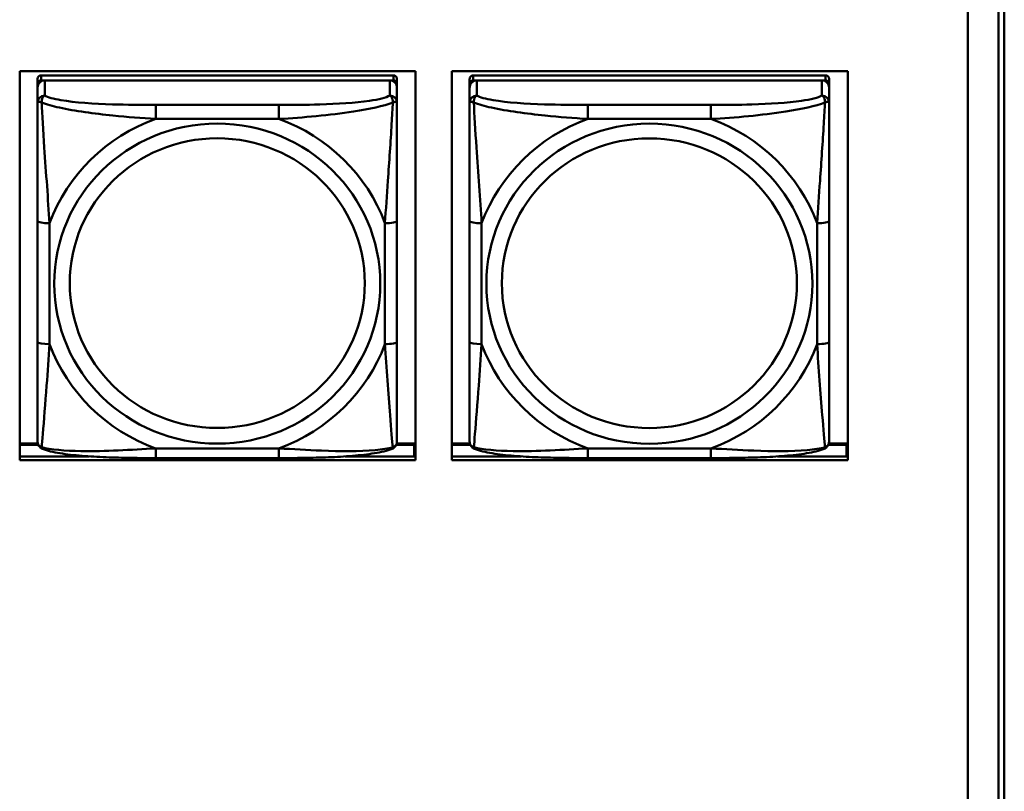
# Model space of a CAD drawing. Header units: inches. Extents: x 0.8 to 72.9, y -7.8 to 49.3.
# Tile 188 of 256: x 51.7 to 53.3, y 19 to 20.3. Entities that reach past the tile are written whole.
import ezdxf

# ---------------------------------------------------------------- set-up
doc = ezdxf.new("R2010")
doc.units = ezdxf.units.IN
doc.header["$MEASUREMENT"] = 0
doc.layers.add('Visible Edges(ROSSANSI)', color=7, linetype='Continuous', lineweight=50)
doc.layers.add('Visible Tangent Edges(ROSSANSI)', color=7, linetype='Continuous', lineweight=50)

msp = doc.modelspace()

# ---------------------------------------------------------------- linework, layer by layer
at = {"layer": 'Visible Edges(ROSSANSI)'}
for p, q in [((53.2399, 21.512), (53.2399, 16.5587)), ((53.29, 16.5097), (53.29, 21.4628)), ((53.2998, 21.4633), (53.2998, 16.5102)), ((51.682, 19.5309), (51.682, 20.1696)), ((51.682, 20.1696), (52.3326, 20.1696)), ((52.296, 20.163), (51.7173, 20.163)), ((52.3326, 20.1696), (52.3326, 19.5309)), ((52.392, 19.5309), (52.392, 20.1696)), ((52.392, 20.1696), (53.0426, 20.1696)), ((53.006, 20.163), (52.4273, 20.163)), ((53.0426, 20.1696), (53.0426, 19.5309)), ((51.7113, 19.5808), (51.7113, 20.149)), ((51.7113, 20.1432), (51.7113, 19.5866)), ((51.7173, 20.1548), (52.296, 20.1548)), ((52.2901, 20.1548), (51.7232, 20.1548)), ((52.3019, 20.149), (52.3019, 20.1572)), ((52.3019, 20.149), (52.3019, 20.1432)), ((52.3019, 20.1183), (52.3019, 20.1432)), ((52.4213, 19.5808), (52.4213, 20.149)), ((52.4213, 20.1432), (52.4213, 19.5866)), ((52.4273, 20.1548), (53.006, 20.1548)), ((53.0001, 20.1548), (52.4332, 20.1548)), ((53.0119, 20.149), (53.0119, 20.1572)), ((53.0119, 20.149), (53.0119, 20.1432)), ((53.0119, 20.1183), (53.0119, 20.1432)), ((52.3019, 19.7252), (52.3019, 19.9238)), ((53.0119, 19.7252), (53.0119, 19.9238)), ((51.7113, 19.5866), (51.7113, 19.589)), ((51.7113, 19.5617), (51.7113, 19.5866)), ((52.4213, 19.5866), (52.4213, 19.589)), ((52.4213, 19.5617), (52.4213, 19.5866)), ((51.7118, 19.5581), (51.682, 19.5581)), ((51.682, 19.5558), (51.7126, 19.5558)), ((52.3006, 19.5558), (52.3304, 19.5558)), ((52.3326, 19.5581), (52.3014, 19.5581)), ((52.3304, 19.5558), (52.3304, 19.537)), ((52.3326, 19.5479), (52.3304, 19.5479)), ((52.4218, 19.5581), (52.392, 19.5581)), ((52.392, 19.5558), (52.4226, 19.5558)), ((53.0106, 19.5558), (53.0404, 19.5558)), ((53.0426, 19.5581), (53.0114, 19.5581)), ((53.0404, 19.5558), (53.0404, 19.537)), ((53.0426, 19.5479), (53.0404, 19.5479)), ((51.682, 19.537), (51.7964, 19.537)), ((52.3326, 19.5309), (51.682, 19.5309)), ((52.1078, 19.5342), (51.9055, 19.5342)), ((52.217, 19.537), (52.3326, 19.537)), ((52.392, 19.537), (52.5061, 19.537)), ((53.0426, 19.5309), (52.392, 19.5309)), ((52.8178, 19.5342), (52.6155, 19.5342)), ((52.9273, 19.537), (53.0426, 19.537))]:
    msp.add_line(p, q, dxfattribs=at)
for centre, major_axis, start_param, end_param in [((51.7173, 20.1572), (-0.00591, 0), 4.712366, 6.283162), ((52.296, 20.1572), (0.00591, 0), 6.283162, 7.853958), ((52.4273, 20.1572), (-0.00591, 0), 4.712366, 6.283162), ((53.006, 20.1572), (0.00591, 0), 6.283162, 7.853958), ((51.7232, 20.1432), (-0.0118, 0), 4.712366, 6.283162), ((51.7173, 20.149), (-0.00591, 0), 4.712366, 6.283162), ((52.2901, 20.1432), (0.0118, 0), 6.283162, 7.853958), ((52.296, 20.149), (0.00591, 0), 6.283162, 7.853958), ((52.4332, 20.1432), (-0.0118, 0), 4.712366, 6.283162), ((52.4273, 20.149), (-0.00591, 0), 4.712366, 6.283162), ((53.0001, 20.1432), (0.0118, 0), 6.283162, 7.853958), ((53.006, 20.149), (0.00591, 0), 6.283162, 7.853958)]:
    msp.add_ellipse(centre, major_axis=major_axis, ratio=0.981793, start_param=start_param, end_param=end_param, dxfattribs=at)
for points, knots in [([(52.3019, 20.1183), (52.3019, 20.1143), (52.3019, 20.1091), (52.3019, 20.0962), (52.3019, 20.088), (52.3019, 20.0685), (52.3019, 20.0567), (52.3019, 20.0306), (52.3019, 20.0164), (52.3019, 19.9881), (52.3019, 19.9739), (52.3019, 19.9477), (52.3019, 19.9357), (52.3019, 19.9238)], [-0.7963813, -0.7963813, -0.7963813, -0.7963813, -0.7327374, -0.7327374, -0.6587673, -0.6587673, -0.5649326, -0.5649326, -0.4570471, -0.4570471, -0.3491616, -0.3491616, -0.2569537, -0.2569537, -0.2569537, -0.2569537]), ([(53.0119, 20.1183), (53.0119, 20.1142), (53.0119, 20.1091), (53.0119, 20.0961), (53.0119, 20.088), (53.0119, 20.0685), (53.0119, 20.0567), (53.0119, 20.0306), (53.0119, 20.0164), (53.0119, 19.9881), (53.0119, 19.9739), (53.0119, 19.9477), (53.0119, 19.9357), (53.0119, 19.9238)], [-0.7963813, -0.7963813, -0.7963813, -0.7963813, -0.7327374, -0.7327374, -0.6587673, -0.6587673, -0.5649326, -0.5649326, -0.4570471, -0.4570471, -0.3491616, -0.3491616, -0.2569537, -0.2569537, -0.2569537, -0.2569537]), ([(52.3019, 19.7252), (52.3019, 19.7113), (52.3019, 19.6973), (52.3019, 19.6699), (52.3019, 19.6564), (52.3019, 19.6304), (52.3019, 19.6178), (52.3019, 19.5949), (52.3019, 19.5847), (52.3019, 19.5705), (52.3019, 19.5658), (52.3019, 19.5625), (52.3019, 19.562), (52.3019, 19.5617)], [0.2569517, 0.2569517, 0.2569517, 0.2569517, 0.3649254, 0.3649254, 0.472899, 0.472899, 0.5808726, 0.5808726, 0.6888463, 0.6888463, 0.7733641, 0.7733641, 0.7968199, 0.7968199, 0.7968199, 0.7968199]), ([(53.0119, 19.7252), (53.0119, 19.7113), (53.0119, 19.6973), (53.0119, 19.6699), (53.0119, 19.6564), (53.0119, 19.6304), (53.0119, 19.6178), (53.0119, 19.5949), (53.0119, 19.5847), (53.0119, 19.5705), (53.0119, 19.5658), (53.0119, 19.5625), (53.0119, 19.562), (53.0119, 19.5616)], [0.2569517, 0.2569517, 0.2569517, 0.2569517, 0.3649254, 0.3649254, 0.472899, 0.472899, 0.5808726, 0.5808726, 0.6888463, 0.6888463, 0.7733641, 0.7733641, 0.7968199, 0.7968199, 0.7968199, 0.7968199]), ([(51.7194, 19.5494), (51.7183, 19.5498), (51.7172, 19.5504), (51.7153, 19.552), (51.7144, 19.5529), (51.713, 19.5549), (51.7125, 19.5559), (51.7118, 19.5578), (51.7116, 19.5587), (51.7114, 19.5603), (51.7113, 19.561), (51.7113, 19.5617)], [0.02510758, 0.02510758, 0.02510758, 0.02510758, 0.03074015, 0.03074015, 0.03637271, 0.03637271, 0.04200527, 0.04200527, 0.04763784, 0.04763784, 0.0532704, 0.0532704, 0.0532704, 0.0532704]), ([(52.2939, 19.5494), (52.2949, 19.5498), (52.296, 19.5504), (52.298, 19.552), (52.2988, 19.5529), (52.3002, 19.5549), (52.3007, 19.5559), (52.3014, 19.5578), (52.3016, 19.5587), (52.3018, 19.5603), (52.3019, 19.561), (52.3019, 19.5617)], [0.0251072, 0.0251072, 0.0251072, 0.0251072, 0.03073932, 0.03073932, 0.03637143, 0.03637143, 0.04200355, 0.04200355, 0.04763567, 0.04763567, 0.05326779, 0.05326779, 0.05326779, 0.05326779]), ([(52.4294, 19.5494), (52.4283, 19.5498), (52.4272, 19.5504), (52.4253, 19.552), (52.4244, 19.5529), (52.423, 19.5549), (52.4225, 19.5559), (52.4218, 19.5578), (52.4216, 19.5587), (52.4214, 19.5603), (52.4213, 19.561), (52.4213, 19.5617)], [0.02510758, 0.02510758, 0.02510758, 0.02510758, 0.03074015, 0.03074015, 0.03637271, 0.03637271, 0.04200527, 0.04200527, 0.04763784, 0.04763784, 0.0532704, 0.0532704, 0.0532704, 0.0532704]), ([(53.0039, 19.5493), (53.0049, 19.5498), (53.006, 19.5504), (53.008, 19.552), (53.0088, 19.5529), (53.0102, 19.5549), (53.0107, 19.5559), (53.0114, 19.5578), (53.0116, 19.5586), (53.0118, 19.5603), (53.0119, 19.561), (53.0119, 19.5616)], [0.0251072, 0.0251072, 0.0251072, 0.0251072, 0.03073932, 0.03073932, 0.03637143, 0.03637143, 0.04200355, 0.04200355, 0.04763567, 0.04763567, 0.05326779, 0.05326779, 0.05326779, 0.05326779]), ([(51.9055, 19.5342), (51.8919, 19.5342), (51.8783, 19.5343), (51.851, 19.5347), (51.8374, 19.535), (51.8105, 19.5361), (51.7972, 19.5368), (51.7716, 19.5389), (51.7594, 19.5403), (51.7373, 19.5439), (51.7278, 19.5459), (51.7194, 19.5494)], [0.2569517, 0.2569517, 0.2569517, 0.2569517, 0.3597049, 0.3597049, 0.4624581, 0.4624581, 0.5652113, 0.5652113, 0.6679645, 0.6679645, 0.7707177, 0.7707177, 0.7707177, 0.7707177]), ([(52.2939, 19.5494), (52.2854, 19.5459), (52.2759, 19.5439), (52.2539, 19.5403), (52.2417, 19.5389), (52.216, 19.5368), (52.2027, 19.536), (52.1759, 19.535), (52.1623, 19.5347), (52.135, 19.5343), (52.1213, 19.5342), (52.1078, 19.5342)], [-0.7703503, -0.7703503, -0.7703503, -0.7703503, -0.667671, -0.667671, -0.5649917, -0.5649917, -0.4623124, -0.4623124, -0.3596331, -0.3596331, -0.2569537, -0.2569537, -0.2569537, -0.2569537]), ([(52.6155, 19.5342), (52.6019, 19.5342), (52.5883, 19.5343), (52.561, 19.5347), (52.5474, 19.535), (52.5205, 19.536), (52.5072, 19.5368), (52.4816, 19.5389), (52.4694, 19.5402), (52.4473, 19.5439), (52.4378, 19.5459), (52.4294, 19.5494)], [0.2569517, 0.2569517, 0.2569517, 0.2569517, 0.3597049, 0.3597049, 0.4624581, 0.4624581, 0.5652113, 0.5652113, 0.6679645, 0.6679645, 0.7707177, 0.7707177, 0.7707177, 0.7707177]), ([(53.0039, 19.5493), (52.9954, 19.5459), (52.9859, 19.5438), (52.9639, 19.5402), (52.9517, 19.5389), (52.926, 19.5368), (52.9127, 19.536), (52.8859, 19.535), (52.8723, 19.5347), (52.845, 19.5343), (52.8313, 19.5342), (52.8178, 19.5342)], [-0.7703503, -0.7703503, -0.7703503, -0.7703503, -0.667671, -0.667671, -0.5649917, -0.5649917, -0.4623124, -0.4623124, -0.3596331, -0.3596331, -0.2569537, -0.2569537, -0.2569537, -0.2569537])]:
    msp.add_open_spline(points, degree=3, knots=knots, dxfattribs=at)
at = {"layer": 'Visible Tangent Edges(ROSSANSI)'}
for p, q in [((51.7173, 20.1548), (51.7173, 20.163)), ((52.296, 20.163), (52.296, 20.1548)), ((52.4273, 20.1548), (52.4273, 20.163)), ((53.006, 20.163), (53.006, 20.1548)), ((51.7113, 20.1572), (51.7113, 20.149)), ((51.7113, 20.1432), (51.7113, 20.1183)), ((51.7232, 20.1299), (51.7232, 20.1548)), ((52.2901, 20.1548), (52.2901, 20.1299)), ((52.4213, 20.1572), (52.4213, 20.149)), ((52.4213, 20.1432), (52.4213, 20.1183)), ((52.4332, 20.1299), (52.4332, 20.1548)), ((53.0001, 20.1548), (53.0001, 20.1298)), ((52.1078, 20.1144), (51.9055, 20.1144)), ((52.8178, 20.1144), (52.6155, 20.1144)), ((51.9055, 20.0913), (52.1078, 20.0913)), ((52.6155, 20.0913), (52.8178, 20.0913)), ((51.7113, 19.9238), (51.7113, 19.7252)), ((51.731, 19.7215), (51.731, 19.9201)), ((52.2822, 19.9201), (52.2822, 19.7215)), ((52.4213, 19.9238), (52.4213, 19.7252)), ((52.441, 19.7214), (52.441, 19.9201)), ((52.9922, 19.9201), (52.9922, 19.7214)), ((52.1078, 19.5502), (51.9055, 19.5502)), ((52.8178, 19.5502), (52.6155, 19.5502))]:
    msp.add_line(p, q, dxfattribs=at)
for centre, major_axis, ratio, start_param, end_param in [((51.7232, 20.1183), (-0.0118, 0), 0.981793, 4.712366, 6.283162), ((52.2901, 20.1183), (0.0118, 0), 0.981793, 6.283162, 7.853958), ((52.4332, 20.1183), (-0.0118, 0), 0.981793, 4.712366, 6.283162), ((53.0001, 20.1183), (0.0118, 0), 0.981793, 6.283162, 7.853958), ((51.9055, 20.0951), (0, 0.0197), 0.00001, 4.521275, 6.092069), ((52.1078, 20.0951), (0, 0.0197), 0.00001, 4.521276, 6.092075), ((52.6155, 20.0951), (0, 0.0197), 0.00001, 4.521275, 6.092069), ((52.8178, 20.0951), (0, 0.0197), 0.00001, 4.521276, 6.092075), ((52.0066, 19.8208), (-0.2936, 0), 0.981793, 5.064132, 5.931395), ((52.0066, 19.8208), (0.2936, 0), 0.981793, 0.351743, 1.219006), ((52.7166, 19.8207), (-0.2936, 0), 0.981793, 5.064132, 5.931395), ((52.7166, 19.8207), (0.2936, 0), 0.981793, 0.351743, 1.219006), ((51.731, 19.9238), (-0.0197, 0), 0.189952, 0.000005, 1.570801), ((52.2822, 19.9238), (0.0197, 0), 0.189952, 4.712393, 6.28319), ((52.441, 19.9238), (-0.0197, 0), 0.189952, 0.000005, 1.570801), ((52.9922, 19.9238), (0.0197, 0), 0.189952, 4.712393, 6.28319), ((51.731, 19.7252), (-0.0197, 0), 0.189952, 0.000005, 1.570801), ((52.0066, 19.8208), (-0.2936, 0), 0.981793, 0.351743, 1.219006), ((52.0066, 19.8208), (0.2936, 0), 0.981793, 5.064132, 5.931395), ((52.2822, 19.7252), (0.0197, 0), 0.189952, 4.712393, 6.28319), ((52.441, 19.7252), (-0.0197, 0), 0.189952, 0.000005, 1.570801), ((52.7166, 19.8207), (-0.2936, 0), 0.981793, 0.351743, 1.219006), ((52.7166, 19.8207), (0.2936, 0), 0.981793, 5.064132, 5.931395), ((52.9922, 19.7252), (0.0197, 0), 0.189952, 4.712393, 6.28319), ((51.9055, 19.5539), (0, -0.0197), 0.00001, 6.283181, 7.662868), ((52.1078, 19.5539), (0, -0.0197), 0.00001, 6.283183, 7.662868), ((52.6155, 19.5539), (0, -0.0197), 0.00001, 6.283183, 7.662868), ((52.8178, 19.5539), (0, -0.0197), 0.00001, 0.000001, 1.379683)]:
    msp.add_ellipse(centre, major_axis=major_axis, ratio=ratio, start_param=start_param, end_param=end_param, dxfattribs=at)
for centre, major_axis in [((52.0066, 19.8208), (-0.2678, 0)), ((52.7166, 19.8207), (-0.2678, 0)), ((52.0066, 19.8216), (-0.2424, 0)), ((52.7166, 19.8215), (-0.2424, 0))]:
    msp.add_ellipse(centre, major_axis=major_axis, ratio=0.981793, dxfattribs=at)
for points, knots in [([(51.7182, 20.1184), (51.7182, 20.1195), (51.7182, 20.1205), (51.7185, 20.1225), (51.7187, 20.1235), (51.7191, 20.1249), (51.7193, 20.1254), (51.7196, 20.1261), (51.7198, 20.1264), (51.7201, 20.1269), (51.7203, 20.1273), (51.7209, 20.1281), (51.7212, 20.1285), (51.7221, 20.1293), (51.7226, 20.1296), (51.7232, 20.1299)], [-0.00023197, -0.00023197, -0.00023197, -0.00023197, 0.00913095, 0.00913095, 0.01983142, 0.01983142, 0.02651922, 0.02651922, 0.02986312, 0.02986312, 0.03521335, 0.03521335, 0.04377373, 0.04377373, 0.0532704, 0.0532704, 0.0532704, 0.0532704]), ([(51.9055, 20.1144), (51.8818, 20.1144), (51.8578, 20.1146), (51.8345, 20.1153), (51.8038, 20.1163), (51.7729, 20.1183), (51.7497, 20.1223), (51.7376, 20.1243), (51.728, 20.1269), (51.7232, 20.1299)], [0.2569537, 0.2569537, 0.2569537, 0.2569537, 0.4371919, 0.4371919, 0.4371919, 0.6739428, 0.6739428, 0.6739428, 0.7963818, 0.7963818, 0.7963818, 0.7963818]), ([(52.2901, 20.1299), (52.2844, 20.1264), (52.2719, 20.1234), (52.2567, 20.1212), (52.2332, 20.1178), (52.2041, 20.116), (52.175, 20.1152), (52.1528, 20.1146), (52.1302, 20.1144), (52.1078, 20.1144)], [-0.7968224, -0.7968224, -0.7968224, -0.7968224, -0.6514613, -0.6514613, -0.6514613, -0.427691, -0.427691, -0.427691, -0.2569517, -0.2569517, -0.2569517, -0.2569517]), ([(52.2901, 20.1299), (52.2906, 20.1296), (52.2911, 20.1293), (52.292, 20.1285), (52.2924, 20.1281), (52.293, 20.1273), (52.2932, 20.1269), (52.2935, 20.1264), (52.2936, 20.1261), (52.2939, 20.1254), (52.2941, 20.1249), (52.2946, 20.1235), (52.2948, 20.1225), (52.295, 20.1205), (52.2951, 20.1195), (52.295, 20.1184)], [-0.0532704, -0.0532704, -0.0532704, -0.0532704, -0.04377373, -0.04377373, -0.03521335, -0.03521335, -0.02986312, -0.02986312, -0.02651922, -0.02651922, -0.01983142, -0.01983142, -0.00913095, -0.00913095, 0.00023197, 0.00023197, 0.00023197, 0.00023197]), ([(52.4282, 20.1184), (52.4282, 20.1195), (52.4282, 20.1205), (52.4285, 20.1225), (52.4287, 20.1235), (52.4291, 20.1249), (52.4293, 20.1254), (52.4296, 20.1261), (52.4298, 20.1264), (52.4301, 20.1269), (52.4303, 20.1273), (52.4309, 20.128), (52.4312, 20.1285), (52.4321, 20.1293), (52.4326, 20.1296), (52.4332, 20.1299)], [-0.00023197, -0.00023197, -0.00023197, -0.00023197, 0.00913095, 0.00913095, 0.01983142, 0.01983142, 0.02651922, 0.02651922, 0.02986312, 0.02986312, 0.03521335, 0.03521335, 0.04377373, 0.04377373, 0.0532704, 0.0532704, 0.0532704, 0.0532704]), ([(52.6155, 20.1144), (52.5918, 20.1144), (52.5678, 20.1146), (52.5445, 20.1153), (52.5138, 20.1163), (52.4829, 20.1183), (52.4597, 20.1223), (52.4476, 20.1243), (52.438, 20.1269), (52.4332, 20.1299)], [0.2569537, 0.2569537, 0.2569537, 0.2569537, 0.4371919, 0.4371919, 0.4371919, 0.6739428, 0.6739428, 0.6739428, 0.7963818, 0.7963818, 0.7963818, 0.7963818]), ([(53.0001, 20.1298), (52.9944, 20.1264), (52.9819, 20.1234), (52.9667, 20.1212), (52.9432, 20.1177), (52.9141, 20.116), (52.885, 20.1152), (52.8628, 20.1145), (52.8402, 20.1144), (52.8178, 20.1144)], [-0.7968224, -0.7968224, -0.7968224, -0.7968224, -0.6514613, -0.6514613, -0.6514613, -0.427691, -0.427691, -0.427691, -0.2569517, -0.2569517, -0.2569517, -0.2569517]), ([(53.0001, 20.1298), (53.0006, 20.1296), (53.0011, 20.1292), (53.002, 20.1285), (53.0024, 20.128), (53.003, 20.1272), (53.0032, 20.1269), (53.0035, 20.1263), (53.0036, 20.1261), (53.0039, 20.1254), (53.0041, 20.1249), (53.0046, 20.1235), (53.0048, 20.1225), (53.005, 20.1205), (53.0051, 20.1194), (53.005, 20.1183)], [-0.0532704, -0.0532704, -0.0532704, -0.0532704, -0.04377373, -0.04377373, -0.03521335, -0.03521335, -0.02986312, -0.02986312, -0.02651922, -0.02651922, -0.01983142, -0.01983142, -0.00913095, -0.00913095, 0.00023197, 0.00023197, 0.00023197, 0.00023197]), ([(51.7113, 20.1183), (51.7113, 20.1092), (51.7113, 20.0939), (51.7113, 20.0768), (51.7113, 20.0503), (51.7113, 20.02), (51.7113, 19.9906), (51.7113, 19.9682), (51.7113, 19.9458), (51.7113, 19.9238)], [-0.7968224, -0.7968224, -0.7968224, -0.7968224, -0.6514613, -0.6514613, -0.6514613, -0.427691, -0.427691, -0.427691, -0.2569517, -0.2569517, -0.2569517, -0.2569517]), ([(51.7113, 20.1183), (51.7113, 20.1185), (51.7114, 20.1188), (51.7117, 20.1191), (51.7119, 20.1192), (51.7122, 20.1194), (51.7124, 20.1194), (51.7127, 20.1195), (51.7128, 20.1195), (51.7133, 20.1195), (51.7136, 20.1195), (51.7145, 20.1194), (51.7152, 20.1193), (51.7166, 20.1189), (51.7174, 20.1187), (51.7182, 20.1184)], [-0.0532704, -0.0532704, -0.0532704, -0.0532704, -0.04377373, -0.04377373, -0.03521335, -0.03521335, -0.02986312, -0.02986312, -0.02651922, -0.02651922, -0.01983142, -0.01983142, -0.00913095, -0.00913095, 0.00023197, 0.00023197, 0.00023197, 0.00023197]), ([(51.7182, 20.1184), (51.7259, 20.1154), (51.7359, 20.1125), (51.7729, 20.1044), (51.8046, 20.1001), (51.8589, 20.0945), (51.8821, 20.0927), (51.9055, 20.0913)], [-0.7478145, -0.7478145, -0.7478145, -0.7478145, -0.6493253, -0.6493253, -0.427691, -0.427691, -0.2569537, -0.2569537, -0.2569537, -0.2569537]), ([(51.731, 19.9201), (51.7286, 19.9598), (51.7253, 20.0019), (51.7207, 20.0719), (51.7191, 20.0994), (51.7182, 20.1184)], [0.2569517, 0.2569517, 0.2569517, 0.2569517, 0.5559983, 0.5559983, 0.7482818, 0.7482818, 0.7482818, 0.7482818]), ([(52.1078, 20.0913), (52.1483, 20.0937), (52.1906, 20.0974), (52.2563, 20.1075), (52.2807, 20.1126), (52.295, 20.1184)], [0.2569517, 0.2569517, 0.2569517, 0.2569517, 0.5559983, 0.5559983, 0.7482818, 0.7482818, 0.7482818, 0.7482818]), ([(52.295, 20.1184), (52.2946, 20.1084), (52.2939, 20.0963), (52.2914, 20.0542), (52.2892, 20.021), (52.2853, 19.966), (52.2836, 19.9429), (52.2822, 19.9201)], [-0.7478145, -0.7478145, -0.7478145, -0.7478145, -0.6493253, -0.6493253, -0.427691, -0.427691, -0.2569537, -0.2569537, -0.2569537, -0.2569537]), ([(52.295, 20.1184), (52.2959, 20.1187), (52.2966, 20.1189), (52.2981, 20.1193), (52.2988, 20.1194), (52.2997, 20.1195), (52.3, 20.1195), (52.3004, 20.1195), (52.3005, 20.1195), (52.3009, 20.1194), (52.301, 20.1194), (52.3014, 20.1192), (52.3016, 20.1191), (52.3018, 20.1187), (52.3019, 20.1185), (52.3019, 20.1183)], [-0.00023197, -0.00023197, -0.00023197, -0.00023197, 0.00913095, 0.00913095, 0.01983142, 0.01983142, 0.02651922, 0.02651922, 0.02986312, 0.02986312, 0.03521335, 0.03521335, 0.04377373, 0.04377373, 0.0532704, 0.0532704, 0.0532704, 0.0532704]), ([(52.4213, 20.1183), (52.4213, 20.1092), (52.4213, 20.0939), (52.4213, 20.0767), (52.4213, 20.0503), (52.4213, 20.02), (52.4213, 19.9906), (52.4213, 19.9682), (52.4213, 19.9458), (52.4213, 19.9238)], [-0.7968224, -0.7968224, -0.7968224, -0.7968224, -0.6514613, -0.6514613, -0.6514613, -0.427691, -0.427691, -0.427691, -0.2569517, -0.2569517, -0.2569517, -0.2569517]), ([(52.4213, 20.1183), (52.4213, 20.1185), (52.4214, 20.1187), (52.4217, 20.1191), (52.4219, 20.1192), (52.4222, 20.1194), (52.4224, 20.1194), (52.4227, 20.1195), (52.4228, 20.1195), (52.4233, 20.1195), (52.4236, 20.1195), (52.4245, 20.1194), (52.4252, 20.1193), (52.4266, 20.1189), (52.4274, 20.1186), (52.4282, 20.1184)], [-0.0532704, -0.0532704, -0.0532704, -0.0532704, -0.04377373, -0.04377373, -0.03521335, -0.03521335, -0.02986312, -0.02986312, -0.02651922, -0.02651922, -0.01983142, -0.01983142, -0.00913095, -0.00913095, 0.00023197, 0.00023197, 0.00023197, 0.00023197]), ([(52.4282, 20.1184), (52.4359, 20.1154), (52.4459, 20.1125), (52.4829, 20.1044), (52.5146, 20.1001), (52.5689, 20.0945), (52.5921, 20.0926), (52.6155, 20.0913)], [-0.7478145, -0.7478145, -0.7478145, -0.7478145, -0.6493253, -0.6493253, -0.427691, -0.427691, -0.2569537, -0.2569537, -0.2569537, -0.2569537]), ([(52.441, 19.9201), (52.4386, 19.9598), (52.4353, 20.0019), (52.4307, 20.0719), (52.4291, 20.0994), (52.4282, 20.1184)], [0.2569517, 0.2569517, 0.2569517, 0.2569517, 0.5559983, 0.5559983, 0.7482818, 0.7482818, 0.7482818, 0.7482818]), ([(52.8178, 20.0913), (52.8583, 20.0936), (52.9006, 20.0974), (52.9663, 20.1075), (52.9907, 20.1126), (53.005, 20.1183)], [0.2569517, 0.2569517, 0.2569517, 0.2569517, 0.5559983, 0.5559983, 0.7482818, 0.7482818, 0.7482818, 0.7482818]), ([(53.005, 20.1183), (53.0046, 20.1084), (53.0039, 20.0963), (53.0014, 20.0542), (52.9992, 20.021), (52.9953, 19.966), (52.9936, 19.9429), (52.9922, 19.9201)], [-0.7478145, -0.7478145, -0.7478145, -0.7478145, -0.6493253, -0.6493253, -0.427691, -0.427691, -0.2569537, -0.2569537, -0.2569537, -0.2569537]), ([(53.005, 20.1183), (53.0059, 20.1186), (53.0066, 20.1189), (53.0081, 20.1192), (53.0088, 20.1194), (53.0097, 20.1195), (53.01, 20.1195), (53.0104, 20.1195), (53.0105, 20.1194), (53.0109, 20.1194), (53.011, 20.1194), (53.0114, 20.1192), (53.0116, 20.1191), (53.0118, 20.1187), (53.0119, 20.1185), (53.0119, 20.1183)], [-0.00023197, -0.00023197, -0.00023197, -0.00023197, 0.00913095, 0.00913095, 0.01983142, 0.01983142, 0.02651922, 0.02651922, 0.02986312, 0.02986312, 0.03521335, 0.03521335, 0.04377373, 0.04377373, 0.0532704, 0.0532704, 0.0532704, 0.0532704]), ([(51.7113, 19.7252), (51.7113, 19.702), (51.7113, 19.6786), (51.7113, 19.6564), (51.7113, 19.6272), (51.7113, 19.5989), (51.7113, 19.5801), (51.7113, 19.5704), (51.7113, 19.5635), (51.7113, 19.5617)], [0.2569537, 0.2569537, 0.2569537, 0.2569537, 0.4371919, 0.4371919, 0.4371919, 0.6739428, 0.6739428, 0.6739428, 0.7963818, 0.7963818, 0.7963818, 0.7963818]), ([(51.7182, 19.552), (51.7187, 19.5571), (51.7193, 19.5647), (51.7218, 19.5953), (51.7241, 19.6244), (51.728, 19.6759), (51.7296, 19.6985), (51.731, 19.7215)], [-0.7478145, -0.7478145, -0.7478145, -0.7478145, -0.6493253, -0.6493253, -0.427691, -0.427691, -0.2569537, -0.2569537, -0.2569537, -0.2569537]), ([(52.2822, 19.7215), (52.2846, 19.6817), (52.2879, 19.6406), (52.2925, 19.5817), (52.2941, 19.5612), (52.295, 19.552)], [0.2569517, 0.2569517, 0.2569517, 0.2569517, 0.5559983, 0.5559983, 0.7482818, 0.7482818, 0.7482818, 0.7482818]), ([(52.4213, 19.7252), (52.4213, 19.702), (52.4213, 19.6786), (52.4213, 19.6564), (52.4213, 19.6272), (52.4213, 19.5989), (52.4213, 19.5801), (52.4213, 19.5703), (52.4213, 19.5635), (52.4213, 19.5617)], [0.2569537, 0.2569537, 0.2569537, 0.2569537, 0.4371919, 0.4371919, 0.4371919, 0.6739428, 0.6739428, 0.6739428, 0.7963818, 0.7963818, 0.7963818, 0.7963818]), ([(52.4282, 19.552), (52.4287, 19.5571), (52.4293, 19.5646), (52.4318, 19.5953), (52.4341, 19.6244), (52.438, 19.6759), (52.4396, 19.6984), (52.441, 19.7214)], [-0.7478145, -0.7478145, -0.7478145, -0.7478145, -0.6493253, -0.6493253, -0.427691, -0.427691, -0.2569537, -0.2569537, -0.2569537, -0.2569537]), ([(52.9922, 19.7214), (52.9946, 19.6817), (52.9979, 19.6406), (53.0025, 19.5817), (53.0041, 19.5612), (53.005, 19.552)], [0.2569517, 0.2569517, 0.2569517, 0.2569517, 0.5559983, 0.5559983, 0.7482818, 0.7482818, 0.7482818, 0.7482818]), ([(51.7182, 19.552), (51.7174, 19.5523), (51.7166, 19.5526), (51.7152, 19.5534), (51.7145, 19.554), (51.7136, 19.5549), (51.7133, 19.5553), (51.7128, 19.556), (51.7127, 19.5562), (51.7124, 19.5567), (51.7122, 19.5571), (51.7118, 19.5581), (51.7117, 19.5587), (51.7114, 19.5601), (51.7113, 19.5609), (51.7113, 19.5617)], [-0.00023197, -0.00023197, -0.00023197, -0.00023197, 0.00913095, 0.00913095, 0.01983142, 0.01983142, 0.02651922, 0.02651922, 0.02986312, 0.02986312, 0.03521335, 0.03521335, 0.04377373, 0.04377373, 0.0532704, 0.0532704, 0.0532704, 0.0532704]), ([(52.3019, 19.5617), (52.3019, 19.5609), (52.3018, 19.5601), (52.3016, 19.5587), (52.3014, 19.5581), (52.301, 19.5571), (52.3008, 19.5567), (52.3005, 19.5562), (52.3004, 19.5559), (52.3, 19.5553), (52.2997, 19.5549), (52.2987, 19.554), (52.2981, 19.5534), (52.2966, 19.5526), (52.2959, 19.5523), (52.295, 19.552)], [-0.05326779, -0.05326779, -0.05326779, -0.05326779, -0.04377373, -0.04377373, -0.03521335, -0.03521335, -0.02986312, -0.02986312, -0.02651922, -0.02651922, -0.01983142, -0.01983142, -0.00913095, -0.00913095, 0.00023197, 0.00023197, 0.00023197, 0.00023197]), ([(52.4282, 19.552), (52.4274, 19.5523), (52.4266, 19.5526), (52.4252, 19.5534), (52.4245, 19.554), (52.4236, 19.5549), (52.4233, 19.5553), (52.4228, 19.5559), (52.4227, 19.5561), (52.4224, 19.5567), (52.4222, 19.5571), (52.4218, 19.5581), (52.4217, 19.5587), (52.4214, 19.5601), (52.4213, 19.5609), (52.4213, 19.5617)], [-0.00023197, -0.00023197, -0.00023197, -0.00023197, 0.00913095, 0.00913095, 0.01983142, 0.01983142, 0.02651922, 0.02651922, 0.02986312, 0.02986312, 0.03521335, 0.03521335, 0.04377373, 0.04377373, 0.0532704, 0.0532704, 0.0532704, 0.0532704]), ([(53.0119, 19.5616), (53.0119, 19.5609), (53.0118, 19.5601), (53.0116, 19.5587), (53.0114, 19.5581), (53.011, 19.5571), (53.0108, 19.5567), (53.0105, 19.5561), (53.0104, 19.5559), (53.01, 19.5553), (53.0097, 19.5549), (53.0087, 19.5539), (53.0081, 19.5534), (53.0066, 19.5526), (53.0059, 19.5523), (53.005, 19.552)], [-0.05326779, -0.05326779, -0.05326779, -0.05326779, -0.04377373, -0.04377373, -0.03521335, -0.03521335, -0.02986312, -0.02986312, -0.02651922, -0.02651922, -0.01983142, -0.01983142, -0.00913095, -0.00913095, 0.00023197, 0.00023197, 0.00023197, 0.00023197]), ([(51.7194, 19.5494), (51.7192, 19.5494), (51.7191, 19.5495), (51.7187, 19.5499), (51.7185, 19.5502), (51.7182, 19.551), (51.7182, 19.5515), (51.7182, 19.552)], [-0.02510758, -0.02510758, -0.02510758, -0.02510758, -0.01983142, -0.01983142, -0.00913095, -0.00913095, 0.00023197, 0.00023197, 0.00023197, 0.00023197]), ([(51.9055, 19.5502), (51.865, 19.5478), (51.8226, 19.5451), (51.757, 19.5461), (51.7325, 19.548), (51.7182, 19.552)], [0.2569517, 0.2569517, 0.2569517, 0.2569517, 0.5559983, 0.5559983, 0.7482818, 0.7482818, 0.7482818, 0.7482818]), ([(52.295, 19.552), (52.2874, 19.55), (52.2774, 19.5484), (52.2403, 19.5451), (52.2086, 19.5453), (52.1544, 19.5474), (52.1311, 19.5487), (52.1078, 19.5502)], [-0.7478145, -0.7478145, -0.7478145, -0.7478145, -0.6493253, -0.6493253, -0.427691, -0.427691, -0.2569537, -0.2569537, -0.2569537, -0.2569537]), ([(52.295, 19.552), (52.2951, 19.5515), (52.295, 19.551), (52.2948, 19.5502), (52.2946, 19.5499), (52.2942, 19.5495), (52.294, 19.5494), (52.2939, 19.5494)], [-0.00023197, -0.00023197, -0.00023197, -0.00023197, 0.00913095, 0.00913095, 0.01983142, 0.01983142, 0.0251072, 0.0251072, 0.0251072, 0.0251072]), ([(52.4294, 19.5494), (52.4292, 19.5494), (52.4291, 19.5495), (52.4287, 19.5499), (52.4285, 19.5502), (52.4282, 19.551), (52.4282, 19.5515), (52.4282, 19.552)], [-0.02510758, -0.02510758, -0.02510758, -0.02510758, -0.01983142, -0.01983142, -0.00913095, -0.00913095, 0.00023197, 0.00023197, 0.00023197, 0.00023197]), ([(52.6155, 19.5502), (52.575, 19.5478), (52.5326, 19.5451), (52.467, 19.5461), (52.4425, 19.548), (52.4282, 19.552)], [0.2569517, 0.2569517, 0.2569517, 0.2569517, 0.5559983, 0.5559983, 0.7482818, 0.7482818, 0.7482818, 0.7482818]), ([(53.005, 19.552), (52.9974, 19.55), (52.9874, 19.5484), (52.9503, 19.5451), (52.9186, 19.5453), (52.8644, 19.5474), (52.8411, 19.5487), (52.8178, 19.5502)], [-0.7478145, -0.7478145, -0.7478145, -0.7478145, -0.6493253, -0.6493253, -0.427691, -0.427691, -0.2569537, -0.2569537, -0.2569537, -0.2569537]), ([(53.005, 19.552), (53.0051, 19.5514), (53.005, 19.551), (53.0048, 19.5502), (53.0046, 19.5498), (53.0042, 19.5495), (53.004, 19.5494), (53.0039, 19.5493)], [-0.00023197, -0.00023197, -0.00023197, -0.00023197, 0.00913095, 0.00913095, 0.01983142, 0.01983142, 0.0251072, 0.0251072, 0.0251072, 0.0251072])]:
    msp.add_open_spline(points, degree=3, knots=knots, dxfattribs=at)

doc.saveas('drawing.dxf')
